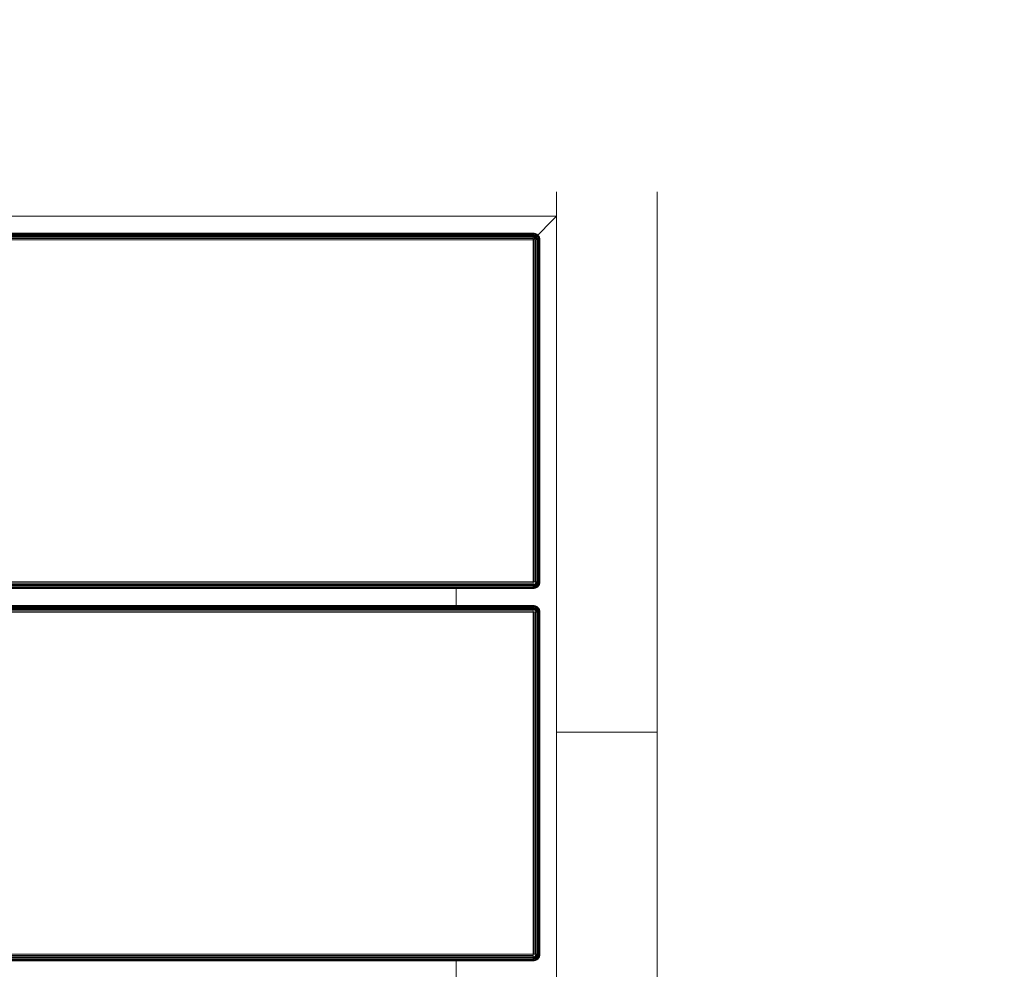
# Model space of a CAD drawing. Header units: millimetres. Extents: x -68595 to 26741, y -534 to 35396.
# Tile 162 of 172: x -18814 to -18520, y 24270 to 24553. Entities that reach past the tile are written whole.
import ezdxf

# ---------------------------------------------------------------- set-up
doc = ezdxf.new("R2010")
doc.units = ezdxf.units.MM
for name, color, linetype, lineweight, true_color in [('Furniture-1', 7, 'Continuous', 9, 0xaaaaaa), ('Kohvikutool-1', 7, 'Continuous', 9, 0xaaaaaa), ('Surface Pattern-1', 7, 'Continuous', 9, 0x232323)]:
    doc.layers.add(name, color=color, linetype=linetype, lineweight=lineweight, true_color=true_color)

# ---------------------------------------------------------------- blocks, each defined once
blk = doc.blocks.new('MA_Kohvikultool - Kohvikutool_DWG-V48-Sisehoov')
at = {"layer": 'Kohvikutool-1'}
for p, q in [((285, 465), (285, 15)), ((62.53, 22), (62.53, 458)), ((62.64, 458), (62.64, 22)), ((62.83, 22), (62.83, 458)), ((63.09, 22), (63.09, 458)), ((63.41, 22), (63.41, 458)), ((63.76, 22), (63.76, 458)), ((64.14, 22), (64.14, 458)), ((64.5, 22), (64.5, 458)), ((166.75, 458), (166.75, 22)), ((167.11, 458), (167.11, 22)), ((167.49, 458), (167.49, 22)), ((167.84, 458), (167.84, 22)), ((168.16, 458), (168.16, 22)), ((168.42, 458), (168.42, 22)), ((168.61, 458), (168.61, 22)), ((168.72, 22), (168.72, 458)), ((173.78, 458), (173.78, 22)), ((173.89, 22), (173.89, 458)), ((174.08, 22), (174.08, 458)), ((174.34, 22), (174.34, 458)), ((174.66, 22), (174.66, 458)), ((175.01, 22), (175.01, 458)), ((175.39, 22), (175.39, 458)), ((175.75, 22), (175.75, 458)), ((278, 458), (278, 22)), ((278.36, 458), (278.36, 22)), ((278.74, 22), (278.74, 458)), ((279.09, 22), (279.09, 458)), ((279.41, 22), (279.41, 458)), ((279.67, 22), (279.67, 458)), ((279.86, 22), (279.86, 458)), ((279.97, 22), (279.97, 458)), ((57.17, 45), (62.83, 45)), ((168.42, 45), (174.08, 45)), ((62.5, 22), (62.53, 21.64)), ((62.53, 22), (62.5, 22)), ((62.5, 22), (62.53, 21.64)), ((62.57, 21.64), (62.53, 22)), ((62.64, 22), (62.53, 22)), ((62.53, 21.64), (62.64, 21.26)), ((62.57, 21.64), (62.53, 21.64)), ((62.53, 21.64), (62.64, 21.26)), ((62.67, 21.66), (62.57, 21.64)), ((62.57, 21.64), (62.67, 21.28)), ((62.67, 21.66), (62.64, 22)), ((62.83, 22), (62.64, 22)), ((62.67, 21.28), (62.64, 21.26)), ((62.64, 21.26), (62.83, 20.91)), ((62.64, 21.26), (62.83, 20.91)), ((62.85, 21.7), (62.67, 21.66)), ((62.77, 21.32), (62.67, 21.66)), ((62.77, 21.32), (62.67, 21.28)), ((62.67, 21.28), (62.85, 20.92)), ((62.94, 21.38), (62.77, 21.32)), ((62.94, 20.98), (62.77, 21.32)), ((62.85, 21.7), (62.83, 22)), ((63.09, 22), (62.83, 22)), ((62.85, 20.92), (62.83, 20.91)), ((62.83, 20.91), (63.09, 20.59)), ((62.83, 20.91), (63.09, 20.59)), ((63.11, 21.74), (62.85, 21.7)), ((62.94, 21.38), (62.85, 21.7)), ((62.94, 20.98), (62.85, 20.92)), ((62.85, 20.92), (63.11, 20.61)), ((63.19, 21.48), (62.94, 21.38)), ((63.1, 21.08), (62.94, 21.38)), ((63.1, 21.08), (62.94, 20.98)), ((63.19, 20.69), (62.94, 20.98)), ((63.11, 21.74), (63.09, 22)), ((63.41, 22), (63.09, 22)), ((63.11, 20.61), (63.09, 20.59)), ((63.09, 20.59), (63.41, 20.33)), ((63.09, 20.59), (63.41, 20.33)), ((63.32, 21.23), (63.1, 21.08)), ((63.32, 20.82), (63.1, 21.08)), ((63.42, 21.8), (63.11, 21.74)), ((63.19, 21.48), (63.11, 21.74)), ((63.19, 20.69), (63.11, 20.61)), ((63.11, 20.61), (63.42, 20.35)), ((63.48, 21.6), (63.19, 21.48)), ((63.32, 21.23), (63.19, 21.48)), ((63.32, 20.82), (63.19, 20.69)), ((63.48, 20.44), (63.19, 20.69)), ((63.58, 21.4), (63.32, 21.23)), ((63.5, 21), (63.32, 21.23)), ((63.5, 21), (63.32, 20.82)), ((63.58, 20.6), (63.32, 20.82)), ((63.42, 21.8), (63.41, 22)), ((63.41, 22), (63.78, 21.87)), ((63.77, 21.93), (63.41, 22)), ((63.78, 21.87), (63.42, 21.8)), ((63.48, 21.6), (63.42, 21.8)), ((63.78, 21.87), (63.48, 21.6)), ((63.82, 21.73), (63.48, 21.6)), ((63.58, 21.4), (63.48, 21.6)), ((63.58, 20.6), (63.48, 20.44)), ((63.73, 21.23), (63.5, 21)), ((63.73, 20.82), (63.5, 21)), ((63.82, 21.73), (63.58, 21.4)), ((63.88, 21.6), (63.58, 21.4)), ((63.73, 21.23), (63.58, 21.4)), ((63.73, 20.82), (63.58, 20.6)), ((63.88, 20.44), (63.58, 20.6)), ((63.88, 21.6), (63.73, 21.23)), ((63.98, 21.48), (63.73, 21.23)), ((63.9, 21.08), (63.73, 21.23)), ((63.9, 21.08), (63.73, 20.82)), ((63.98, 20.69), (63.73, 20.82)), ((64.14, 21.97), (63.76, 22)), ((63.98, 20.69), (63.88, 20.44)), ((63.98, 21.48), (63.9, 21.08)), ((64.1, 21.38), (63.9, 21.08)), ((64.1, 20.98), (63.9, 21.08)), ((64.1, 20.98), (63.98, 20.69)), ((64.24, 20.61), (63.98, 20.69)), ((64.1, 21.38), (64.1, 20.98)), ((64.23, 21.32), (64.1, 20.98)), ((64.3, 20.92), (64.1, 20.98)), ((64.14, 21.97), (64.5, 22)), ((64.2, 20.35), (64.24, 20.61)), ((64.3, 20.92), (64.23, 21.32)), ((64.24, 20.61), (64.3, 20.92)), ((64.24, 20.61), (64.5, 20.59)), ((64.3, 21.3), (64.3, 20.92)), ((64.3, 20.92), (64.5, 20.91)), ((64.5, 20.91), (64.43, 21.27)), ((166.75, 22), (64.5, 22)), ((64.5, 22), (64.5, 21.64)), ((166.75, 21.64), (64.5, 21.64)), ((64.5, 21.26), (64.5, 21.64)), ((64.5, 21.26), (166.75, 21.26)), ((64.5, 20.91), (64.5, 21.26)), ((64.5, 20.91), (166.75, 20.91)), ((64.5, 20.91), (64.5, 20.59)), ((64.5, 20.59), (166.75, 20.59)), ((64.5, 20.59), (64.5, 20.33)), ((166.75, 22), (167.11, 22)), ((166.78, 21.64), (166.75, 22)), ((166.82, 21.27), (166.75, 21.64)), ((166.75, 21.26), (166.75, 20.91)), ((166.75, 20.91), (166.95, 20.92)), ((166.75, 20.91), (166.75, 20.59)), ((166.75, 20.59), (167.01, 20.61)), ((166.75, 20.59), (166.75, 20.33)), ((166.82, 21.27), (166.95, 20.92)), ((166.88, 21.28), (167.15, 20.98)), ((166.95, 20.92), (166.88, 21.28)), ((167.15, 20.98), (166.95, 20.92)), ((166.95, 20.92), (167.01, 20.61)), ((167.27, 20.69), (167.01, 20.61)), ((167.01, 20.61), (167.05, 20.35)), ((167.02, 21.32), (167.35, 21.08)), ((167.02, 21.32), (167.15, 20.98)), ((167.11, 22), (167.49, 22)), ((167.15, 21.38), (167.52, 21.23)), ((167.15, 21.38), (167.35, 21.08)), ((167.35, 21.08), (167.15, 20.98)), ((167.15, 20.98), (167.27, 20.69)), ((167.27, 21.48), (167.67, 21.4)), ((167.27, 21.48), (167.52, 21.23)), ((167.52, 20.82), (167.27, 20.69)), ((167.27, 20.69), (167.37, 20.44)), ((167.52, 21.23), (167.35, 21.08)), ((167.35, 21.08), (167.52, 20.82)), ((167.37, 21.6), (167.77, 21.6)), ((167.37, 21.6), (167.67, 21.4)), ((167.67, 20.6), (167.37, 20.44)), ((167.83, 21.8), (167.43, 21.73)), ((167.43, 21.73), (167.77, 21.6)), ((167.49, 22), (167.84, 22)), ((167.49, 22), (167.83, 21.8)), ((167.67, 21.4), (167.52, 21.23)), ((167.52, 21.23), (167.75, 21)), ((167.75, 21), (167.52, 20.82)), ((167.52, 20.82), (167.67, 20.6)), ((167.77, 21.6), (167.67, 21.4)), ((167.67, 21.4), (167.93, 21.23)), ((167.93, 20.82), (167.67, 20.6)), ((167.67, 20.6), (167.77, 20.44)), ((167.93, 21.23), (167.75, 21)), ((167.75, 21), (167.93, 20.82)), ((167.83, 21.8), (167.77, 21.6)), ((167.77, 21.6), (168.06, 21.48)), ((168.06, 20.69), (167.77, 20.44)), ((167.84, 22), (167.83, 21.8)), ((168.14, 21.74), (167.83, 21.8)), ((167.83, 20.35), (168.14, 20.61)), ((167.84, 22), (168.16, 22)), ((167.84, 20.33), (168.16, 20.59)), ((168.16, 20.59), (167.84, 20.33)), ((168.06, 21.48), (167.93, 21.23)), ((167.93, 21.23), (168.15, 21.08)), ((168.15, 21.08), (167.93, 20.82)), ((167.93, 20.82), (168.06, 20.69)), ((168.14, 21.74), (168.06, 21.48)), ((168.06, 21.48), (168.31, 21.38)), ((168.31, 20.98), (168.06, 20.69)), ((168.06, 20.69), (168.14, 20.61)), ((168.16, 22), (168.14, 21.74)), ((168.4, 21.7), (168.14, 21.74)), ((168.14, 20.61), (168.4, 20.92)), ((168.16, 20.59), (168.14, 20.61)), ((168.31, 21.38), (168.15, 21.08)), ((168.15, 21.08), (168.31, 20.98)), ((168.16, 22), (168.42, 22)), ((168.16, 20.59), (168.42, 20.91)), ((168.42, 20.91), (168.16, 20.59)), ((168.4, 21.7), (168.31, 21.38)), ((168.31, 21.38), (168.48, 21.32)), ((168.48, 21.32), (168.31, 20.98)), ((168.31, 20.98), (168.4, 20.92)), ((168.42, 22), (168.4, 21.7)), ((168.58, 21.66), (168.4, 21.7)), ((168.4, 20.92), (168.58, 21.28)), ((168.42, 20.91), (168.4, 20.92)), ((168.42, 22), (168.61, 22)), ((168.42, 20.91), (168.61, 21.26)), ((168.61, 21.26), (168.42, 20.91)), ((168.58, 21.66), (168.48, 21.32)), ((168.48, 21.32), (168.58, 21.28)), ((168.61, 22), (168.58, 21.66)), ((168.68, 21.64), (168.58, 21.66)), ((168.58, 21.28), (168.68, 21.64)), ((168.61, 21.26), (168.58, 21.28)), ((168.61, 22), (168.72, 22)), ((168.61, 21.26), (168.72, 21.64)), ((168.72, 21.64), (168.61, 21.26)), ((168.72, 22), (168.68, 21.64)), ((168.72, 21.64), (168.68, 21.64)), ((168.72, 22), (168.75, 22)), ((168.72, 21.64), (168.75, 22)), ((168.75, 22), (168.72, 21.64)), ((173.78, 22), (173.75, 22)), ((173.75, 22), (173.78, 21.64)), ((173.75, 22), (173.78, 21.64)), ((173.89, 22), (173.78, 22)), ((173.78, 22), (173.82, 21.64)), ((173.78, 21.64), (173.82, 21.64)), ((173.78, 21.64), (173.89, 21.26)), ((173.78, 21.64), (173.89, 21.26)), ((173.92, 21.66), (173.82, 21.64)), ((173.82, 21.64), (173.92, 21.28)), ((174.08, 22), (173.89, 22)), ((173.89, 22), (173.92, 21.66)), ((173.89, 21.26), (173.92, 21.28)), ((173.89, 21.26), (174.08, 20.91)), ((173.89, 21.26), (174.08, 20.91)), ((174.1, 21.7), (173.92, 21.66)), ((174.02, 21.32), (173.92, 21.66)), ((174.02, 21.32), (173.92, 21.28)), ((173.92, 21.28), (174.1, 20.92)), ((174.19, 21.38), (174.02, 21.32)), ((174.19, 20.98), (174.02, 21.32)), ((174.34, 22), (174.08, 22)), ((174.08, 22), (174.1, 21.7)), ((174.08, 20.91), (174.1, 20.92)), ((174.08, 20.91), (174.34, 20.59)), ((174.08, 20.91), (174.34, 20.59)), ((174.36, 21.74), (174.1, 21.7)), ((174.19, 21.38), (174.1, 21.7)), ((174.19, 20.98), (174.1, 20.92)), ((174.1, 20.92), (174.36, 20.61)), ((174.44, 21.48), (174.19, 21.38)), ((174.35, 21.08), (174.19, 21.38)), ((174.35, 21.08), (174.19, 20.98)), ((174.44, 20.69), (174.19, 20.98)), ((174.66, 22), (174.34, 22)), ((174.34, 22), (174.36, 21.74)), ((174.34, 20.59), (174.36, 20.61)), ((174.34, 20.59), (174.66, 20.33)), ((174.34, 20.59), (174.66, 20.33)), ((174.57, 21.23), (174.35, 21.08)), ((174.57, 20.82), (174.35, 21.08)), ((174.67, 21.8), (174.36, 21.74)), ((174.44, 21.48), (174.36, 21.74)), ((174.44, 20.69), (174.36, 20.61)), ((174.36, 20.61), (174.67, 20.35)), ((174.73, 21.6), (174.44, 21.48)), ((174.57, 21.23), (174.44, 21.48)), ((174.57, 20.82), (174.44, 20.69)), ((174.73, 20.44), (174.44, 20.69)), ((174.83, 21.4), (174.57, 21.23)), ((174.75, 21), (174.57, 21.23)), ((174.75, 21), (174.57, 20.82)), ((174.83, 20.6), (174.57, 20.82)), ((175.01, 22), (174.66, 22)), ((174.66, 22), (174.67, 21.8)), ((175.02, 21.93), (174.67, 21.8)), ((174.67, 21.8), (175.03, 21.87)), ((174.73, 21.6), (174.67, 21.8)), ((175.03, 21.87), (174.73, 21.6)), ((175.07, 21.73), (174.73, 21.6)), ((174.83, 21.4), (174.73, 21.6)), ((174.83, 20.6), (174.73, 20.44)), ((174.98, 21.23), (174.75, 21)), ((174.98, 20.82), (174.75, 21)), ((175.07, 21.73), (174.83, 21.4)), ((175.13, 21.6), (174.83, 21.4)), ((174.98, 21.23), (174.83, 21.4)), ((174.98, 20.82), (174.83, 20.6)), ((175.13, 20.44), (174.83, 20.6)), ((175.13, 21.6), (174.98, 21.23)), ((175.23, 21.48), (174.98, 21.23)), ((175.15, 21.08), (174.98, 21.23)), ((175.15, 21.08), (174.98, 20.82)), ((175.23, 20.69), (174.98, 20.82)), ((175.02, 21.93), (175.39, 22)), ((175.23, 20.69), (175.13, 20.44)), ((175.23, 21.48), (175.15, 21.08)), ((175.35, 21.38), (175.15, 21.08)), ((175.35, 20.98), (175.15, 21.08)), ((175.35, 20.98), (175.23, 20.69)), ((175.49, 20.61), (175.23, 20.69)), ((175.35, 21.38), (175.35, 20.98)), ((175.48, 21.32), (175.35, 20.98)), ((175.55, 20.92), (175.35, 20.98)), ((175.39, 21.97), (175.75, 22)), ((175.45, 20.35), (175.49, 20.61)), ((175.55, 20.92), (175.48, 21.32)), ((175.49, 20.61), (175.55, 20.92)), ((175.75, 20.59), (175.49, 20.61)), ((175.75, 21.26), (175.55, 20.92)), ((175.75, 20.91), (175.55, 20.92)), ((278, 22), (175.75, 22)), ((175.75, 22), (175.75, 21.64)), ((278, 21.64), (175.75, 21.64)), ((175.75, 21.64), (175.75, 21.26)), ((278, 21.26), (175.75, 21.26)), ((175.75, 21.26), (175.75, 20.91)), ((278, 20.91), (175.75, 20.91)), ((175.75, 20.91), (175.75, 20.59)), ((278, 20.59), (175.75, 20.59)), ((175.75, 20.59), (175.75, 20.33)), ((278, 22), (278.36, 22)), ((278.03, 21.64), (278, 22)), ((285, 15), (278, 22)), ((278, 22), (285, 15)), ((278, 21.26), (278.03, 21.64)), ((278, 20.91), (278.07, 21.27)), ((278, 20.91), (278.07, 21.27)), ((278, 20.91), (278.2, 20.92)), ((278, 20.91), (278, 20.59)), ((278, 20.59), (278.26, 20.61)), ((278, 20.59), (278, 20.33)), ((278.13, 21.28), (278.4, 20.98)), ((278.13, 21.28), (278.2, 20.92)), ((278.4, 20.98), (278.2, 20.92)), ((278.2, 20.92), (278.26, 20.61)), ((278.52, 20.69), (278.26, 20.61)), ((278.26, 20.61), (278.3, 20.35)), ((278.27, 21.32), (278.6, 21.08)), ((278.27, 21.32), (278.4, 20.98)), ((278.74, 22), (278.36, 22)), ((278.4, 21.38), (278.77, 21.23)), ((278.4, 21.38), (278.6, 21.08)), ((278.6, 21.08), (278.4, 20.98)), ((278.4, 20.98), (278.52, 20.69)), ((278.52, 21.48), (278.92, 21.4)), ((278.52, 21.48), (278.77, 21.23)), ((278.77, 20.82), (278.52, 20.69)), ((278.52, 20.69), (278.62, 20.44)), ((278.77, 21.23), (278.6, 21.08)), ((278.6, 21.08), (278.77, 20.82)), ((278.62, 21.6), (279.02, 21.6)), ((278.62, 21.6), (278.92, 21.4)), ((278.92, 20.6), (278.62, 20.44)), ((279.08, 21.8), (278.68, 21.73)), ((278.68, 21.73), (279.02, 21.6)), ((278.7, 21.8), (279.08, 21.8)), ((279.09, 22), (278.73, 21.93)), ((279.09, 22), (278.74, 22)), ((278.92, 21.4), (278.77, 21.23)), ((278.77, 21.23), (279, 21)), ((279, 21), (278.77, 20.82)), ((278.77, 20.82), (278.92, 20.6)), ((279.02, 21.6), (278.92, 21.4)), ((278.92, 21.4), (279.18, 21.23)), ((279.18, 20.82), (278.92, 20.6)), ((278.92, 20.6), (279.02, 20.44)), ((279.18, 21.23), (279, 21)), ((279, 21), (279.18, 20.82)), ((279.08, 21.8), (279.02, 21.6)), ((279.02, 21.6), (279.31, 21.48)), ((279.31, 20.69), (279.02, 20.44)), ((279.08, 21.8), (279.09, 22)), ((279.39, 21.74), (279.08, 21.8)), ((279.08, 20.35), (279.39, 20.61)), ((279.09, 22), (279.41, 22)), ((279.09, 20.33), (279.41, 20.59)), ((279.41, 20.59), (279.09, 20.33)), ((279.31, 21.48), (279.18, 21.23)), ((279.18, 21.23), (279.4, 21.08)), ((279.4, 21.08), (279.18, 20.82)), ((279.18, 20.82), (279.31, 20.69)), ((279.39, 21.74), (279.31, 21.48)), ((279.31, 21.48), (279.56, 21.38)), ((279.56, 20.98), (279.31, 20.69)), ((279.31, 20.69), (279.39, 20.61)), ((279.39, 21.74), (279.41, 22)), ((279.65, 21.7), (279.39, 21.74)), ((279.39, 20.61), (279.65, 20.92)), ((279.39, 20.61), (279.41, 20.59)), ((279.56, 21.38), (279.4, 21.08)), ((279.4, 21.08), (279.56, 20.98)), ((279.41, 22), (279.67, 22)), ((279.41, 20.59), (279.67, 20.91)), ((279.67, 20.91), (279.41, 20.59)), ((279.65, 21.7), (279.56, 21.38)), ((279.56, 21.38), (279.73, 21.32)), ((279.73, 21.32), (279.56, 20.98)), ((279.56, 20.98), (279.65, 20.92)), ((279.65, 21.7), (279.67, 22)), ((279.83, 21.66), (279.65, 21.7)), ((279.65, 20.92), (279.83, 21.28)), ((279.65, 20.92), (279.67, 20.91)), ((279.67, 22), (279.86, 22)), ((279.67, 20.91), (279.86, 21.26)), ((279.86, 21.26), (279.67, 20.91)), ((279.83, 21.66), (279.73, 21.32)), ((279.73, 21.32), (279.83, 21.28)), ((279.83, 21.66), (279.86, 22)), ((279.93, 21.64), (279.83, 21.66)), ((279.83, 21.28), (279.93, 21.64)), ((279.83, 21.28), (279.86, 21.26)), ((279.86, 22), (279.97, 22)), ((279.86, 21.26), (279.97, 21.64)), ((279.97, 21.64), (279.86, 21.26)), ((279.93, 21.64), (279.97, 22)), ((279.93, 21.64), (279.97, 21.64)), ((279.97, 22), (280, 22)), ((279.97, 21.64), (280, 22)), ((280, 22), (279.97, 21.64)), ((63.42, 20.35), (63.41, 20.33)), ((63.41, 20.33), (63.76, 20.14)), ((63.41, 20.33), (63.76, 20.14)), ((63.48, 20.44), (63.42, 20.35)), ((63.42, 20.35), (63.78, 20.17)), ((63.82, 20.27), (63.48, 20.44)), ((63.78, 20.17), (63.76, 20.14)), ((63.76, 20.14), (64.14, 20.03)), ((63.76, 20.14), (64.14, 20.03)), ((63.82, 20.27), (63.78, 20.17)), ((63.78, 20.17), (64.14, 20.07)), ((63.88, 20.44), (63.82, 20.27)), ((64.16, 20.17), (63.82, 20.27)), ((64.2, 20.35), (63.88, 20.44)), ((64.14, 20.07), (64.16, 20.17)), ((64.14, 20.07), (64.5, 20.03)), ((64.14, 20.07), (64.14, 20.03)), ((64.14, 20.03), (64.5, 20)), ((64.14, 20.03), (64.5, 20)), ((64.16, 20.17), (64.2, 20.35)), ((64.16, 20.17), (64.5, 20.14)), ((64.2, 20.35), (64.5, 20.33)), ((64.5, 20.33), (166.75, 20.33)), ((64.5, 20.33), (64.5, 20.14)), ((64.5, 20.14), (166.75, 20.14)), ((64.5, 20.14), (64.5, 20.03)), ((64.5, 20.03), (166.75, 20.03)), ((64.5, 20.03), (64.5, 20)), ((166.75, 20.33), (167.05, 20.35)), ((166.75, 20.33), (166.75, 20.14)), ((166.75, 20.14), (167.09, 20.17)), ((166.75, 20.14), (166.75, 20.03)), ((167.11, 20.07), (166.75, 20.03)), ((166.75, 20.03), (166.75, 20)), ((166.75, 20), (167.11, 20.03)), ((167.11, 20.03), (166.75, 20)), ((167.37, 20.44), (167.05, 20.35)), ((167.05, 20.35), (167.09, 20.17)), ((167.43, 20.27), (167.09, 20.17)), ((167.09, 20.17), (167.11, 20.07)), ((167.11, 20.07), (167.47, 20.17)), ((167.11, 20.03), (167.49, 20.14)), ((167.49, 20.14), (167.11, 20.03)), ((167.11, 20.03), (167.11, 20.07)), ((167.37, 20.44), (167.43, 20.27)), ((167.77, 20.44), (167.43, 20.27)), ((167.43, 20.27), (167.47, 20.17)), ((167.47, 20.17), (167.83, 20.35)), ((167.49, 20.14), (167.47, 20.17)), ((167.49, 20.14), (167.84, 20.33)), ((167.84, 20.33), (167.49, 20.14)), ((167.77, 20.44), (167.83, 20.35)), ((167.84, 20.33), (167.83, 20.35)), ((174.66, 20.33), (174.67, 20.35)), ((174.66, 20.33), (175.01, 20.14)), ((174.66, 20.33), (175.01, 20.14)), ((174.73, 20.44), (174.67, 20.35)), ((174.67, 20.35), (175.03, 20.17)), ((175.07, 20.27), (174.73, 20.44)), ((175.01, 20.14), (175.03, 20.17)), ((175.01, 20.14), (175.39, 20.03)), ((175.01, 20.14), (175.39, 20.03)), ((175.07, 20.27), (175.03, 20.17)), ((175.03, 20.17), (175.39, 20.07)), ((175.13, 20.44), (175.07, 20.27)), ((175.41, 20.17), (175.07, 20.27)), ((175.45, 20.35), (175.13, 20.44)), ((175.39, 20.07), (175.41, 20.17)), ((175.39, 20.03), (175.39, 20.07)), ((175.75, 20.03), (175.39, 20.07)), ((175.39, 20.03), (175.75, 20)), ((175.39, 20.03), (175.75, 20)), ((175.41, 20.17), (175.45, 20.35)), ((175.75, 20.14), (175.41, 20.17)), ((175.75, 20.33), (175.45, 20.35)), ((175.75, 20.33), (278, 20.33)), ((175.75, 20.33), (175.75, 20.14)), ((175.75, 20.14), (175.75, 20.03)), ((278, 20.14), (175.75, 20.14)), ((175.75, 20.03), (278, 20.03)), ((175.75, 20.03), (175.75, 20)), ((278, 20.33), (278.3, 20.35)), ((278, 20.33), (278, 20.14)), ((278.34, 20.17), (278, 20.14)), ((278, 20.14), (278, 20.03)), ((278.36, 20.07), (278, 20.03)), ((278, 20), (278.36, 20.03)), ((278, 20.03), (278, 20)), ((278.36, 20.03), (278, 20)), ((278.62, 20.44), (278.3, 20.35)), ((278.3, 20.35), (278.34, 20.17)), ((278.68, 20.27), (278.34, 20.17)), ((278.34, 20.17), (278.36, 20.07)), ((278.36, 20.07), (278.72, 20.17)), ((278.36, 20.03), (278.74, 20.14)), ((278.74, 20.14), (278.36, 20.03)), ((278.36, 20.07), (278.36, 20.03)), ((278.62, 20.44), (278.68, 20.27)), ((279.02, 20.44), (278.68, 20.27)), ((278.68, 20.27), (278.72, 20.17)), ((278.72, 20.17), (279.08, 20.35)), ((278.72, 20.17), (278.74, 20.14)), ((278.74, 20.14), (279.09, 20.33)), ((279.09, 20.33), (278.74, 20.14)), ((279.02, 20.44), (279.08, 20.35)), ((279.08, 20.35), (279.09, 20.33)), ((130.89, 15), (-10.89, 15)), ((130.89, -15), (130.89, 15)), ((130.89, 15), (155.34, 15)), ((130.89, 15), (130.89, -15)), ((285, 15), (155.34, 15)), ((285, 15), (292.29, 15)), ((-10.89, -15), (130.89, -15)), ((292.29, -15), (130.89, -15))]:
    blk.add_line(p, q, dxfattribs=at)
blk = doc.blocks.new('MA_Kohvikultool - MA_Kohvikultool-V49-Sisehoov')
blk.add_blockref('MA_Kohvikultool - Kohvikutool_DWG-V48-Sisehoov', (111.57, -216.07))

msp = doc.modelspace()

# ---------------------------------------------------------------- hatches: boundary and pattern name
at = {"layer": 'Surface Pattern-1'}
h = msp.add_hatch(dxfattribs=at)
h.set_pattern_fill('FP_9', color=256, style=0, pattern_type=2)
h.set_pattern_definition([(270, (-67594.6, -13241.8), (600, 4e-14), []), (0, (-67594.6, -13241.8), (0, 600), [])])
h.paths.add_polyline_path([(-19604.58, 23538.17), (-19604.58, 23538.35), (-13604.21, 23538.38), (-13604.58, 29398.17), (-17969.82, 29398.17), (-18135.44, 27604.56), (-20778.28, 25653.71), (-21407.56, 23538.35), (-19718.9, 23538.17)])
h.paths.add_polyline_path([(-17281.13, 23749.53), (-17594.09, 24072.89), (-17463.74, 24199.33), (-17459.68, 24196.11), (-17447.7, 24206.16), (-17446.93, 24205.72), (-17382.26, 24139.05), (-17344.66, 24176.5), (-17414.46, 24247.13), (-17419.03, 24242.7), (-17439.92, 24264.23), (-17106.44, 24587.7), (-17085.55, 24566.17), (-17090.79, 24561.09), (-16777.47, 24238.09), (-16772.24, 24243.16), (-16751.95, 24221.04), (-17084.83, 23898.16), (-17105.72, 23919.69), (-17100.48, 23924.77), (-17170.11, 23996.55), (-17208.19, 23959.6), (-17142.98, 23890.93), (-17143.53, 23890.17), (-17153.66, 23879.65), (-17150.78, 23875.97), (-17280.69, 23749.97)])
h.paths.add_polyline_path([(-19101.52, 23793.07), (-19103.52, 23793.07), (-19103.52, 23975.17), (-19098.37, 23975.17), (-19097.25, 23991.43), (-19096.52, 23991.69), (-19003.52, 23991.69), (-19003.52, 24044.75), (-19103.52, 24044.75), (-19103.52, 24037.45), (-19133.52, 24037.45), (-19133.52, 24502.04), (-19103.52, 24502.04), (-19103.52, 24494.75), (-18653.52, 24494.75), (-18653.52, 24502.04), (-18623.52, 24502.04), (-18623.52, 24037.45), (-18653.52, 24037.45), (-18653.52, 24044.75), (-18753.52, 24044.75), (-18753.52, 23991.69), (-18658.84, 23990.71), (-18658.66, 23990.38), (-18658.66, 23975.17), (-18653.52, 23975.17), (-18653.52, 23793.07), (-19075.52, 23793.07)])
h.paths.add_polyline_path([(-17274.42, 23797.84), (-17253.25, 23818.38), (-17524.79, 24098.32), (-17545.62, 24077.43), (-17274.87, 23798.3)])
h.paths.add_polyline_path([(-15810.28, 23826.17), (-16680.28, 23826.17), (-16680.28, 24726.17), (-15780.28, 24726.17), (-15780.28, 23826.17), (-15790.52, 23826.17)])
h.paths.add_polyline_path([(-19064.17, 23831.52), (-18683.52, 23831.52), (-18683.52, 23861.02), (-19073.52, 23861.02), (-19073.52, 23831.52)])
h.paths.add_polyline_path([(-15810.28, 23856.17), (-15810.28, 23926.79), (-16215.28, 23926.79), (-16215.28, 23856.17)])
h.paths.add_polyline_path([(-16650.28, 23856.17), (-16245.28, 23856.17), (-16245.28, 23926.79), (-16650.28, 23926.79), (-16650.28, 23860.17)])
h.paths.add_polyline_path([(-15153.37, 23862.31), (-15282.14, 23991.07), (-15278.91, 23995.12), (-15289.21, 24007.01), (-15288.79, 24007.79), (-15223.11, 24073.47), (-15260.63, 24110.99), (-15331.34, 24040.28), (-15326.18, 24035.12), (-15347.39, 24013.9), (-15675.91, 24342.42), (-15654.7, 24363.63), (-15649.54, 24358.47), (-15331.34, 24676.67), (-15336.5, 24681.83), (-15315.28, 24703.04), (-14986.77, 24374.53), (-15007.98, 24353.32), (-15013.14, 24358.47), (-15083.85, 24287.76), (-15046.33, 24250.24), (-14978.62, 24316.48), (-14977.86, 24315.92), (-14967.17, 24306.05), (-14963.54, 24308.87), (-14835.18, 24180.51), (-15150.15, 23865.54)])
h.paths.add_polyline_path([(-15159.35, 23910.71), (-14883.58, 24186.48), (-14904.44, 24207.34), (-15180.21, 23931.57), (-15163.95, 23915.31)])
h.paths.add_polyline_path([(-17229.08, 23981.14), (-17190.99, 24018.08), (-17323.28, 24154.46), (-17361.37, 24117.52), (-17230.36, 23982.46)])
h.paths.add_polyline_path([(-18787.17, 23991.69), (-18783.52, 23991.69), (-18783.52, 24044.75), (-18973.52, 24044.75), (-18973.25, 23991.69), (-18845.93, 23991.69)])
h.paths.add_polyline_path([(-16650.28, 24021.79), (-16245.28, 24021.79), (-16245.28, 24027.42), (-16650.28, 24027.42)])
h.paths.add_polyline_path([(-15810.28, 24021.79), (-15810.28, 24027.42), (-16215.28, 24027.42), (-16215.28, 24021.79)])
h.paths.add_polyline_path([(-17041.51, 24023.76), (-17037.92, 24027.24), (-17309.47, 24307.18), (-17313.05, 24303.7), (-17049.57, 24032.07)])
h.paths.add_polyline_path([(-15201.9, 24094.68), (-15067.55, 24229.03), (-15105.07, 24266.55), (-15239.42, 24132.2), (-15203.08, 24095.86)])
h.paths.add_polyline_path([(-16961.66, 24101.22), (-16958.07, 24104.7), (-17229.61, 24384.64), (-17233.2, 24381.16), (-16973.88, 24113.82)])
h.paths.add_polyline_path([(-16008.76, 24122.42), (-15810.28, 24122.42), (-15810.28, 24128.04), (-16215.28, 24128.04), (-16215.28, 24122.42), (-16117.88, 24122.42)])
h.paths.add_polyline_path([(-16445.25, 24122.42), (-16245.28, 24122.42), (-16245.28, 24128.04), (-16650.28, 24128.04), (-16650.28, 24122.42)])
h.paths.add_polyline_path([(-15388.79, 24140.15), (-15113.02, 24415.93), (-15116.56, 24419.46), (-15392.33, 24143.69)])
h.paths.add_polyline_path([(-18845.93, 24156), (-18683.52, 24156), (-18683.52, 24161), (-19073.52, 24161), (-19073.52, 24156), (-19064.17, 24156)])
h.paths.add_polyline_path([(-16881.8, 24178.68), (-16878.22, 24182.16), (-17149.76, 24462.1), (-17153.35, 24458.62), (-16940.06, 24238.73)])
h.paths.add_polyline_path([(-15467.46, 24218.82), (-15191.69, 24494.59), (-15195.22, 24498.13), (-15470.99, 24222.36)])
h.paths.add_polyline_path([(-16445.25, 24223.04), (-16245.28, 24223.04), (-16245.28, 24228.67), (-16650.28, 24228.67), (-16650.28, 24223.04)])
h.paths.add_polyline_path([(-16215.28, 24223.04), (-15810.28, 24223.04), (-15810.28, 24228.67), (-16215.28, 24228.67)])
h.paths.add_polyline_path([(-18845.93, 24267.25), (-18683.52, 24267.25), (-18683.52, 24272.25), (-19073.52, 24272.25), (-19073.52, 24267.25), (-19064.17, 24267.25)])
h.paths.add_polyline_path([(-15546.12, 24297.49), (-15270.35, 24573.26), (-15273.89, 24576.79), (-15549.66, 24301.02)])
h.paths.add_polyline_path([(-16008.76, 24323.67), (-15810.28, 24323.67), (-15810.28, 24329.29), (-16215.28, 24329.29), (-16215.28, 24323.67), (-16117.88, 24323.67)])
h.paths.add_polyline_path([(-16650.28, 24323.67), (-16245.28, 24323.67), (-16245.28, 24329.29), (-16650.28, 24329.29)])
h.paths.add_polyline_path([(-18683.52, 24378.5), (-18683.52, 24383.5), (-19073.52, 24383.5), (-19073.52, 24378.5), (-18736.81, 24378.5)])
h.paths.add_polyline_path([(-16650.28, 24424.29), (-16245.28, 24424.29), (-16245.28, 24429.92), (-16650.28, 24429.92)])
h.paths.add_polyline_path([(-15810.28, 24424.29), (-15810.28, 24429.92), (-16215.28, 24429.92), (-16215.28, 24424.29), (-16008.76, 24424.29)])
h.paths.add_polyline_path([(-16215.28, 24524.92), (-15810.28, 24524.92), (-15810.28, 24530.54), (-16215.28, 24530.54)])
h.paths.add_polyline_path([(-16650.28, 24524.92), (-16245.28, 24524.92), (-16245.28, 24530.54), (-16650.28, 24530.54)])
h.paths.add_polyline_path([(-19378.65, 24623.32), (-19380.65, 24623.32), (-19380.65, 25523.32), (-18480.65, 25523.32), (-18480.65, 24623.32), (-19350.65, 24623.32)])
h.paths.add_polyline_path([(-16215.28, 24625.54), (-15810.28, 24625.54), (-15810.28, 24631.17), (-16215.28, 24631.17)])
h.paths.add_polyline_path([(-16445.25, 24625.54), (-16245.28, 24625.54), (-16245.28, 24631.17), (-16650.28, 24631.17), (-16650.28, 24625.54)])
h.paths.add_polyline_path([(-18915.65, 24653.32), (-18510.65, 24653.32), (-18510.65, 24723.95), (-18915.65, 24723.95), (-18915.65, 24657.33)])
h.paths.add_polyline_path([(-18945.65, 24653.32), (-18945.65, 24723.95), (-19350.65, 24723.95), (-19350.65, 24653.32), (-19096.52, 24653.32)])
h.paths.add_polyline_path([(-18050.41, 24799.24), (-18398.45, 24799.24), (-18398.45, 24829.24), (-18391.16, 24829.24), (-18391.16, 25279.24), (-18398.45, 25279.24), (-18398.45, 25309.24), (-17933.86, 25309.24), (-17933.86, 25279.24), (-17941.16, 25279.24), (-17941.16, 25179.24), (-17888.1, 25179.24), (-17887.13, 25273.92), (-17886.79, 25274.1), (-17871.58, 25274.1), (-17871.58, 25279.24), (-17689.48, 25279.24), (-17689.48, 24829.24), (-17871.58, 24829.24), (-17871.58, 24834.38), (-17887.84, 24835.51), (-17888.1, 24836.24), (-17888.1, 24929.24), (-17941.16, 24929.24), (-17941.16, 24829.24), (-17933.86, 24829.24), (-17933.86, 24799.24), (-17972.95, 24799.24)])
h.paths.add_polyline_path([(-19900.64, 24805.92), (-19900.77, 24835.92), (-19893.48, 24836.6), (-19893.9, 24935.95), (-19946.96, 24935.66), (-19947.53, 24841.05), (-19947.87, 24840.86), (-19963.08, 24840.72), (-19963.06, 24835.66), (-20145.15, 24834.9), (-20147.05, 25284.89), (-19964.95, 25285.65), (-19964.93, 25280.51), (-19948.65, 25279.46), (-19948.43, 25278.72), (-19948.4, 25278.72), (-19948.01, 25185.72), (-19894.95, 25186.07), (-19895.37, 25285.95), (-19902.66, 25285.92), (-19902.79, 25315.92), (-19438.2, 25317.87), (-19438.08, 25287.87), (-19445.37, 25287.19), (-19443.48, 24837.84), (-19436.19, 24837.87), (-19436.06, 24807.87), (-19895.37, 24805.94)])
h.paths.add_polyline_path([(-18945.65, 24818.95), (-18945.65, 24824.57), (-19350.65, 24824.57), (-19350.65, 24818.95), (-19064.17, 24818.95)])
h.paths.add_polyline_path([(-18845.93, 24818.95), (-18510.65, 24818.95), (-18510.65, 24824.57), (-18915.65, 24824.57), (-18915.65, 24818.95)])
h.paths.add_polyline_path([(-18052.41, 24859.24), (-18052.41, 25249.24), (-18057.41, 25249.24), (-18057.41, 24859.24)])
h.paths.add_polyline_path([(-18163.66, 24859.24), (-18163.66, 25249.24), (-18168.66, 25249.24), (-18168.66, 24859.24)])
h.paths.add_polyline_path([(-17754.71, 24859.24), (-17727.93, 24859.24), (-17727.93, 25249.24), (-17757.43, 25249.24), (-17757.43, 24859.24)])
h.paths.add_polyline_path([(-18274.91, 24859.24), (-18274.91, 25249.24), (-18279.91, 25249.24), (-18279.91, 24859.24)])
h.paths.add_polyline_path([(-20106.83, 24865.05), (-20077.33, 24865.61), (-20079.07, 25255.17), (-20108.47, 25254.93), (-20106.83, 24865.61)])
h.paths.add_polyline_path([(-19782.35, 24866.42), (-19777.35, 24866.44), (-19779.09, 25256.44), (-19783.99, 25256.07), (-19782.36, 24867.72)])
h.paths.add_polyline_path([(-19671.1, 24866.89), (-19666.11, 24867.72), (-19667.84, 25256.9), (-19672.74, 25256.07), (-19671.11, 24867.72)])
h.paths.add_polyline_path([(-19559.86, 24867.35), (-19554.86, 24867.72), (-19556.59, 25257.37), (-19561.49, 25257.35), (-19559.86, 24867.72)])
h.paths.add_polyline_path([(-18915.65, 24919.57), (-18510.65, 24919.57), (-18510.65, 24925.2), (-18915.65, 24925.2)])
h.paths.add_polyline_path([(-19350.65, 24919.57), (-18945.65, 24919.57), (-18945.65, 24925.2), (-19350.65, 24925.2)])
h.paths.add_polyline_path([(-17910.26, 24959.24), (-17888.1, 24959.5), (-17888.1, 25149.24), (-17941.16, 25149.24), (-17941.16, 24959.24), (-17911.66, 24959.24)])
h.paths.add_polyline_path([(-19947.08, 24965.73), (-19894.02, 24966.08), (-19895.37, 25155.95), (-19947.88, 25155.66), (-19947.08, 24965.83)])
h.paths.add_polyline_path([(-18510.65, 25020.2), (-18510.65, 25025.82), (-18915.65, 25025.82), (-18915.65, 25020.2), (-18518.56, 25020.2)])
h.paths.add_polyline_path([(-19282.41, 25020.2), (-18945.65, 25020.2), (-18945.65, 25025.82), (-19350.65, 25025.82), (-19350.65, 25020.2)])
h.paths.add_polyline_path([(-19282.41, 25120.82), (-18945.65, 25120.82), (-18945.65, 25126.45), (-19350.65, 25126.45), (-19350.65, 25120.82)])
h.paths.add_polyline_path([(-18845.93, 25120.82), (-18510.65, 25120.82), (-18510.65, 25126.45), (-18915.65, 25126.45), (-18915.65, 25120.82)])
h.paths.add_polyline_path([(-19312.42, 25221.45), (-18945.65, 25221.45), (-18945.65, 25227.07), (-19350.65, 25227.07), (-19350.65, 25221.45)])
h.paths.add_polyline_path([(-18845.93, 25221.45), (-18510.65, 25221.45), (-18510.65, 25227.07), (-18915.65, 25227.07), (-18915.65, 25221.45)])
h.paths.add_polyline_path([(-18845.93, 25322.07), (-18510.65, 25322.07), (-18510.65, 25327.7), (-18915.65, 25327.7), (-18915.65, 25322.07)])
h.paths.add_polyline_path([(-19282.41, 25322.07), (-18945.65, 25322.07), (-18945.65, 25327.7), (-19350.65, 25327.7), (-19350.65, 25322.07)])
h.paths.add_polyline_path([(-18627.68, 25422.7), (-18510.65, 25422.7), (-18510.65, 25428.32), (-18915.65, 25428.32), (-18915.65, 25422.7), (-18845.93, 25422.7)])
h.paths.add_polyline_path([(-18945.65, 25422.7), (-18945.65, 25428.32), (-19350.65, 25428.32), (-19350.65, 25422.7), (-19064.17, 25422.7)])
h.paths.add_polyline_path([(-18675.65, 25614.31), (-18705.65, 25614.31), (-18705.65, 25621.6), (-19155.65, 25621.6), (-19155.65, 25614.31), (-19185.65, 25614.31), (-19185.65, 26078.9), (-19155.65, 26078.9), (-19155.65, 26071.6), (-19055.65, 26071.6), (-19055.65, 26124.66), (-19150.33, 26125.63), (-19150.51, 26125.97), (-19150.51, 26141.18), (-19155.65, 26141.18), (-19155.65, 26323.28), (-18705.65, 26323.28), (-18705.65, 26141.18), (-18710.79, 26141.18), (-18711.92, 26124.91), (-18712.65, 26124.66), (-18805.65, 26124.66), (-18805.65, 26071.6), (-18705.65, 26071.6), (-18705.65, 26078.9), (-18675.65, 26078.9), (-18675.65, 25621.6)])
h.paths.add_polyline_path([(-18845.93, 25732.85), (-18735.65, 25732.85), (-18736.81, 25737.85), (-19125.65, 25737.85), (-19125.65, 25732.85), (-19064.17, 25732.85)])
h.paths.add_polyline_path([(-18735.65, 25844.1), (-18736.81, 25849.1), (-19125.65, 25849.1), (-19125.65, 25844.1), (-18736.81, 25844.1)])
h.paths.add_polyline_path([(-19125.65, 25955.35), (-18735.65, 25955.35), (-18735.65, 25960.35), (-19125.65, 25960.35)])
h.paths.add_polyline_path([(-18983.53, 26071.6), (-18835.65, 26071.6), (-18835.91, 26124.66), (-19025.65, 26124.66), (-19025.65, 26071.6)])
h.paths.add_polyline_path([(-19064.17, 26255.33), (-18735.65, 26255.33), (-18736.81, 26284.83), (-19125.65, 26284.83), (-19125.65, 26255.33)])
h.paths.add_polyline_path([(-16544.59, 26278.17), (-16590.04, 26281.51), (-16620.79, 26286.86), (-16655.1, 26296.5), (-16686.08, 26308.36), (-16716.02, 26323.43), (-16745.79, 26342.14), (-16772.61, 26363.12), (-16799.06, 26388.43), (-16821.61, 26414.79), (-16841.28, 26443.16), (-16856.41, 26469.98), (-16870.93, 26502.59), (-16881.81, 26535.58), (-16889.09, 26568.05), (-16893.21, 26601.24), (-16894.12, 26637.91), (-16891.75, 26669.86), (-16885.89, 26704.44), (-16876.96, 26736.73), (-16864.4, 26769.67), (-16849.33, 26799.61), (-16830.63, 26829.37), (-16808.47, 26857.49), (-16785.56, 26881.53), (-16759.22, 26904.26), (-16728.86, 26925.31), (-16702.79, 26940), (-16669.96, 26954.59), (-16633.8, 26966.24), (-16604.75, 26972.67), (-16568.8, 26976.93), (-16536.31, 26977.79), (-16501.21, 26975.09), (-16468.31, 26969.47), (-16433.36, 26959.59), (-16403.09, 26947.98), (-16373.16, 26932.91), (-16343.4, 26914.21), (-16315.09, 26891.89), (-16290.12, 26867.92), (-16267.57, 26841.55), (-16249.41, 26815.68), (-16232.77, 26786.37), (-16218.26, 26753.76), (-16207.38, 26720.79), (-16200.1, 26688.34), (-16195.96, 26654.96), (-16195.05, 26618.36), (-16197.43, 26586.5), (-16203.29, 26551.89), (-16212.22, 26519.62), (-16224.78, 26486.67), (-16239.85, 26456.74), (-16260.34, 26424.56), (-16280.71, 26398.86), (-16304.85, 26373.71), (-16329.96, 26352.08), (-16357.42, 26332.79), (-16386.4, 26316.35), (-16419.22, 26301.76), (-16451.99, 26290.96), (-16484.87, 26283.63), (-16521.88, 26279.29), (-16537.02, 26278.54)])
h.paths.add_polyline_path([(-16397.96, 26355.09), (-16391.04, 26359.18), (-16397.43, 26355.4)])
h.paths.add_polyline_path([(-16372.34, 26370.45), (-16365.32, 26375.63), (-16372.28, 26370.5)])
h.paths.add_polyline_path([(-16304.47, 26432.15), (-16298.97, 26439.51), (-16304.14, 26432.59)])
h.paths.add_polyline_path([(-16270.87, 26482.71), (-16267.5, 26489.74), (-16270.75, 26482.97)])
h.paths.add_polyline_path([(-16247.78, 26538.84), (-16245.78, 26546.58), (-16247.6, 26539.57)])
h.paths.add_polyline_path([(-16236.07, 26598.38), (-16235.61, 26606.37), (-16236.03, 26599.13)])
h.paths.add_polyline_path([(-16236.19, 26659.35), (-16237.3, 26667.05), (-16236.21, 26659.52)])
h.paths.add_polyline_path([(-16242.45, 26696.28), (-16243.28, 26699.61), (-16242.82, 26697.77)])
h.paths.add_polyline_path([(-16271.51, 26774.81), (-16275.59, 26781.73), (-16271.82, 26775.33)])
h.paths.add_polyline_path([(-16286.87, 26800.42), (-16292.05, 26807.44), (-16286.92, 26800.49)])
h.paths.add_polyline_path([(-16348.57, 26868.3), (-16355.92, 26873.8), (-16348.75, 26868.43)])
h.paths.add_polyline_path([(-16399.13, 26901.9), (-16409.09, 26906.64), (-16399.39, 26902.02)])
h.paths.add_polyline_path([(-16455.26, 26924.98), (-16463, 26926.98), (-16455.99, 26925.16)])
h.paths.add_polyline_path([(-16514.8, 26936.7), (-16522.79, 26937.15), (-16515.55, 26936.74)])
h.paths.add_polyline_path([(-16183.33, 28383.56), (-17053.33, 28383.56), (-17053.33, 29283.56), (-16153.33, 29283.56), (-16153.33, 28383.56), (-16167.45, 28383.56)])
h.paths.add_polyline_path([(-16183.33, 28413.56), (-16183.33, 28484.18), (-16588.33, 28484.18), (-16588.33, 28413.56), (-16227.01, 28413.56)])
h.paths.add_polyline_path([(-17023.33, 28413.56), (-16618.33, 28413.56), (-16618.33, 28484.18), (-17023.33, 28484.18)])
h.paths.add_polyline_path([(-17509.36, 28534.16), (-17833.47, 28885.3), (-17811.43, 28905.65), (-17801.98, 28895.42), (-17728.5, 28963.24), (-17764.49, 29002.23), (-17834.71, 28938.73), (-17835.44, 28939.24), (-17845.66, 28949.79), (-17849.44, 28946.84), (-17972.68, 29080.36), (-17641.74, 29385.28), (-17518.5, 29251.76), (-17521.71, 29247.65), (-17512.07, 29235.55), (-17512.52, 29234.8), (-17580.78, 29171.79), (-17544.79, 29132.8), (-17471.31, 29200.63), (-17480.75, 29210.86), (-17458.71, 29231.21), (-17134.6, 28880.06), (-17156.65, 28859.72), (-17166.09, 28869.95), (-17496.77, 28564.74), (-17487.32, 28554.5), (-17496.77, 28545.78)])
h.paths.add_polyline_path([(-15774.64, 28539.97), (-15794.98, 28562.02), (-15784.75, 28571.47), (-16089.96, 28902.14), (-16100.2, 28892.69), (-16120.54, 28914.74), (-15769.4, 29238.85), (-15749.05, 29216.8), (-15759.29, 29207.35), (-15691.46, 29133.87), (-15652.47, 29169.86), (-15715.97, 29240.09), (-15715.46, 29240.81), (-15704.92, 29251.04), (-15707.86, 29254.82), (-15574.34, 29378.06), (-15269.42, 29047.11), (-15402.94, 28923.87), (-15407.05, 28927.08), (-15419.15, 28917.44), (-15419.91, 28917.89), (-15482.91, 28986.15), (-15521.9, 28950.16), (-15454.07, 28876.68), (-15443.84, 28886.13), (-15423.49, 28864.08), (-15771.99, 28542.42)])
h.paths.add_polyline_path([(-16618.33, 28579.18), (-16618.33, 28584.81), (-17023.33, 28584.81), (-17023.33, 28579.18), (-16663.49, 28579.18)])
h.paths.add_polyline_path([(-16588.33, 28579.18), (-16183.33, 28579.18), (-16183.33, 28584.81), (-16588.33, 28584.81)])
h.paths.add_polyline_path([(-17550.18, 28666.84), (-17263.59, 28931.36), (-17266.98, 28935.03), (-17553.57, 28670.51)])
h.paths.add_polyline_path([(-15723.35, 28668.97), (-15719.67, 28672.36), (-15984.19, 28958.94), (-15987.86, 28955.55), (-15729.83, 28675.99)])
h.paths.add_polyline_path([(-16618.33, 28679.81), (-16618.33, 28685.43), (-17023.33, 28685.43), (-17023.33, 28679.81), (-16663.49, 28679.81)])
h.paths.add_polyline_path([(-16588.33, 28679.81), (-16183.33, 28679.81), (-16183.33, 28685.43), (-16588.33, 28685.43)])
h.paths.add_polyline_path([(-15641.6, 28744.42), (-15637.92, 28747.81), (-15902.44, 29034.4), (-15906.11, 29031.01), (-15653.11, 28756.9)])
h.paths.add_polyline_path([(-17625.63, 28748.59), (-17339.05, 29013.11), (-17342.44, 29016.78), (-17629.02, 28752.26)])
h.paths.add_polyline_path([(-16772.61, 28780.43), (-16618.33, 28780.43), (-16618.33, 28786.06), (-17023.33, 28786.06), (-17023.33, 28780.43), (-16881.74, 28780.43)])
h.paths.add_polyline_path([(-16227.01, 28780.43), (-16183.33, 28780.43), (-16183.33, 28786.06), (-16588.33, 28786.06), (-16588.33, 28780.43), (-16336.13, 28780.43)])
h.paths.add_polyline_path([(-15559.85, 28819.88), (-15556.17, 28823.27), (-15820.69, 29109.85), (-15824.36, 29106.46), (-15567.32, 28827.98)])
h.paths.add_polyline_path([(-17701.09, 28830.34), (-17415.11, 29095.52), (-17417.9, 29098.53), (-17704.48, 28834.01)])
h.paths.add_polyline_path([(-16990.86, 28881.06), (-16618.33, 28881.06), (-16618.33, 28886.68), (-17023.33, 28886.68), (-17023.33, 28881.06)])
h.paths.add_polyline_path([(-16227.01, 28881.06), (-16183.33, 28881.06), (-16183.33, 28886.68), (-16588.33, 28886.68), (-16588.33, 28881.06), (-16336.13, 28881.06)])
h.paths.add_polyline_path([(-15542.25, 28972.21), (-15503.25, 29008.2), (-15632.12, 29147.81), (-15671.11, 29111.83), (-15560.23, 28991.69)])
h.paths.add_polyline_path([(-16618.33, 28981.68), (-16618.33, 28987.31), (-17023.33, 28987.31), (-17023.33, 28981.68), (-16663.49, 28981.68)])
h.paths.add_polyline_path([(-16588.33, 28981.68), (-16183.33, 28981.68), (-16183.33, 28987.31), (-16588.33, 28987.31)])
h.paths.add_polyline_path([(-17706.45, 28983.59), (-17566.83, 29112.45), (-17602.82, 29151.45), (-17742.44, 29022.58), (-17707.68, 28984.92)])
h.paths.add_polyline_path([(-15339.41, 29023.34), (-15317.98, 29043.62), (-15582.25, 29329.93), (-15603.93, 29309.92), (-15343.95, 29028.26)])
h.paths.add_polyline_path([(-17904.55, 29050.77), (-17617.97, 29315.29), (-17638.24, 29336.72), (-17924.56, 29072.45), (-17908.24, 29054.77)])
h.paths.add_polyline_path([(-16881.74, 29082.31), (-16618.33, 29082.31), (-16618.33, 29087.93), (-17023.33, 29087.93), (-17023.33, 29082.31), (-16990.86, 29082.31)])
h.paths.add_polyline_path([(-16554.37, 29082.31), (-16183.33, 29082.31), (-16183.33, 29087.93), (-16588.33, 29087.93), (-16588.33, 29082.31)])
h.paths.add_polyline_path([(-16663.49, 29182.93), (-16618.33, 29182.93), (-16618.33, 29188.56), (-17023.33, 29188.56), (-17023.33, 29182.93), (-16881.74, 29182.93)])
h.paths.add_polyline_path([(-16588.33, 29182.93), (-16183.33, 29182.93), (-16183.33, 29188.56), (-16588.33, 29188.56)])

# ---------------------------------------------------------------- block references
at = {"layer": 'Furniture-1', "rotation": 89.99999999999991}
msp.add_blockref('MA_Kohvikultool - MA_Kohvikultool-V49-Sisehoov', (-18854.58, 24098.17), dxfattribs=at)

doc.saveas('drawing.dxf')
